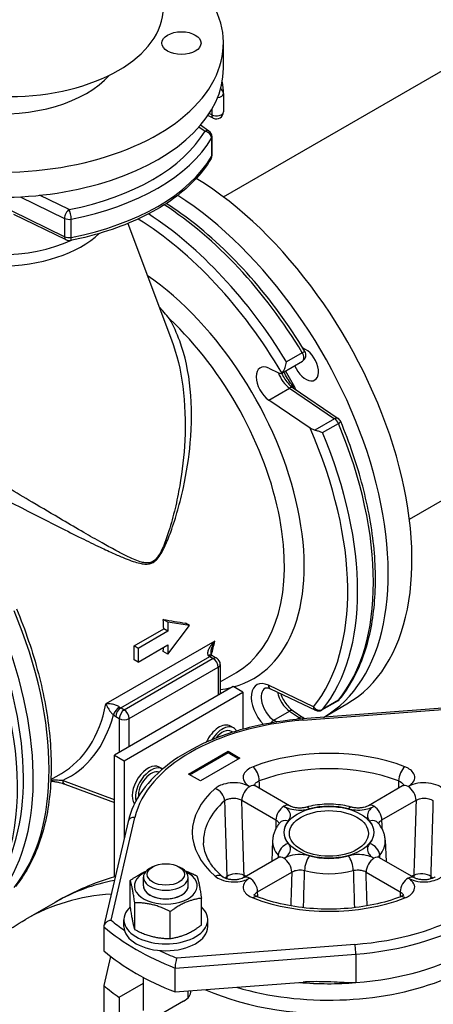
# Model space of a CAD drawing. Header units: millimetres. Extents: x 0 to 5940, y 0 to 4200.
# Tile 6 of 52: x 700 to 795, y 750 to 975. Entities that reach past the tile are written whole.
import ezdxf

# ---------------------------------------------------------------- set-up
doc = ezdxf.new("R2010")
doc.units = ezdxf.units.MM
doc.header["$LTSCALE"] = 50
doc.layers.add('02-LINIE-035', color=2, linetype='CONTINUOUS')

msp = doc.modelspace()

# ---------------------------------------------------------------- linework, layer by layer
at = {"layer": '02-LINIE-035'}
for p, q in [((746.9, 934.26), (1074.47, 1123.38)), ((789.46, 860.54), (1117.03, 1049.67)), ((746.9, 963.72), (746.9, 969.47)), ((746.89, 957.9), (746.89, 953.72)), ((744.59, 952.28), (743.34, 952.89)), ((744.26, 953.02), (743.63, 953.32)), ((744.26, 954.35), (744.26, 953.02)), ((743.6, 949.34), (741.65, 950.68)), ((741.3, 950.28), (742.69, 949.33)), ((744.21, 947.73), (744.21, 943.54)), ((744.29, 943.84), (744.29, 948.02)), ((700.37, 934.29), (710.55, 929.35)), ((711.58, 931.37), (704.84, 934.64)), ((710.55, 925.17), (698.58, 930.97)), ((710.88, 924.44), (698.91, 930.24)), ((710.55, 929.35), (710.55, 925.17)), ((712.09, 925.01), (712.09, 929.19)), ((725.01, 928.17), (735.02, 901.54)), ((760.24, 893.98), (764.99, 896.72)), ((764.96, 898.62), (761.34, 896.53)), ((757.29, 895.08), (759.54, 894.01)), ((757.29, 887.79), (762.05, 890.53)), ((762.05, 890.53), (772.36, 883.53)), ((762.84, 890.61), (773.16, 883.61)), ((766.72, 881.4), (757.29, 887.79)), ((772.36, 883.53), (767.85, 880.93)), ((769.6, 880.35), (773.22, 882.44)), ((734.17, 837), (733.13, 837.6)), ((739.15, 836.22), (734.17, 837)), ((734.17, 837), (734.17, 834.91)), ((734.17, 829.69), (739.15, 836.22)), ((739.15, 836.22), (738.24, 836.74)), ((726.45, 831.53), (733.24, 835.45)), ((734.17, 834.91), (727.38, 830.99)), ((734.17, 834.91), (733.24, 835.45)), ((744.91, 832.63), (720.02, 818.26)), ((727.38, 830.99), (726.45, 831.53)), ((727.38, 827.86), (734.17, 831.78)), ((734.17, 831.78), (734.17, 829.69)), ((723.39, 817.36), (743.76, 829.11)), ((727.38, 830.99), (727.38, 827.86)), ((734.17, 829.69), (733.13, 830.29)), ((743.76, 829.11), (744.58, 828.64)), ((744.56, 829.19), (745.38, 828.72)), ((744.58, 828.64), (724.21, 816.88)), ((727.38, 827.86), (726.45, 828.39)), ((746.18, 827.33), (746.18, 820.58)), ((725.34, 814.92), (745.71, 826.68)), ((745.71, 826.68), (745.71, 820.31)), ((746.18, 823.36), (749.87, 825.49)), ((749.1, 822.27), (721.95, 806.59)), ((751.36, 820.96), (749.1, 822.27)), ((767.51, 817.62), (757.19, 822.53)), ((724.21, 805.29), (751.36, 820.96)), ((751.36, 820.96), (751.36, 812.49)), ((757.64, 821.74), (767.95, 816.83)), ((769.44, 816.89), (773.06, 818.98)), ((773.22, 819.11), (769.6, 817.02)), ((769.8, 815.2), (775.15, 818.28)), ((724.21, 816.88), (723.39, 817.36)), ((758.42, 814.54), (762.05, 816.63)), ((762.05, 816.63), (764.29, 815.11)), ((762.84, 816.71), (765.09, 815.19)), ((800.24, 817.54), (765, 814.83)), ((765.13, 814.54), (800.24, 817.24)), ((722.26, 815.4), (723.08, 814.92)), ((723.08, 814.92), (723.08, 807.25)), ((725.34, 808.55), (725.34, 814.92)), ((749.22, 812.8), (748.49, 813.22)), ((759.03, 814.13), (758.42, 814.54)), ((764.29, 815.11), (763.6, 814.71)), ((749.03, 811.8), (748.74, 811.97)), ((721.95, 806.59), (724.21, 805.29)), ((721.95, 778.74), (721.95, 806.59)), ((738.92, 802.23), (747.97, 807.45)), ((739.15, 802.09), (747.97, 807.19)), ((747.97, 807.45), (750.69, 805.88)), ((747.97, 807.45), (747.97, 807.19)), ((747.97, 807.19), (750.46, 805.75)), ((724.21, 805.29), (724.21, 787.6)), ((750.69, 805.88), (741.63, 800.66)), ((707.42, 800.98), (709.82, 802.36)), ((732.93, 803.39), (732.2, 803.81)), ((741.63, 800.66), (738.92, 802.23)), ((721.95, 796.32), (710.06, 800.77)), ((710.63, 799.92), (721.95, 795.69)), ((762.02, 794.98), (754.2, 799.5)), ((787.9, 799.5), (780.08, 794.98)), ((751.11, 796.23), (758.93, 791.72)), ((783.17, 791.72), (790.99, 796.23)), ((725.09, 791.38), (719.57, 767.5)), ((721.21, 768.8), (726.64, 792.32)), ((758.17, 787.07), (757.96, 782.21)), ((783.93, 787.07), (784.14, 782.21)), ((759.46, 783.08), (751.64, 778.56)), ((790.46, 778.56), (782.64, 783.08)), ((731.09, 781.19), (730.55, 780.94)), ((736.34, 781.19), (736.88, 780.94)), ((754.73, 775.3), (762.55, 779.81)), ((779.55, 779.81), (787.37, 775.3)), ((725.57, 771.73), (725.57, 777.89)), ((728.6, 776.65), (728.6, 778.62)), ((738.84, 776.65), (738.84, 778.62)), ((708.38, 772.87), (701.59, 768.95)), ((726.6, 766.64), (726.6, 772.8)), ((741.86, 767.67), (741.86, 773.83)), ((734.74, 764.61), (734.74, 770.77)), ((724.12, 767.34), (724.12, 768.91)), ((743.32, 767.34), (743.32, 768.91)), ((719.54, 767.26), (719.54, 761.77)), ((776.98, 763.26), (736.23, 760.12)), ((721.09, 760.52), (719.54, 753.83)), ((735.83, 757.85), (777.19, 761.04)), ((777.19, 761.04), (777.19, 754.51)), ((735.83, 752.37), (735.83, 757.85)), ((728.6, 748.17), (728.6, 755.7)), ((735.83, 752.37), (765.13, 754.62)), ((719.54, 753.83), (719.54, 743.9)), ((723.04, 751.15), (728.6, 754.36)), ((738.84, 751.09), (738.84, 752.6)), ((723.04, 751.15), (723.04, 741.22)), ((737.79, 750.26), (731.19, 746.45))]:
    msp.add_line(p, q, dxfattribs=at)
for centre, start, end in [((745.29, 957.9), 0, 2.4743), ((745.29, 953.72), 244.1519, 0), ((742.69, 948.02), 0, 55.4697), ((742.69, 943.84), 329.6558, 0), ((711.58, 925.88), 244.1519, 281.0413), ((764.19, 898.11), 300, 31.2257), ((772.26, 882.29), 22.7611, 55.8481), ((744.58, 827.33), 0, 60), ((772.26, 820.36), 300, 320.8597), ((768.64, 818.27), 244.5303, 300), ((764.19, 813.86), 38.6715, 55.8481)]:
    msp.add_arc(centre, 1.6, start, end, dxfattribs=at)
for centre, major_axis, ratio, start_param, end_param in [((695.7, 969.47), (51.2, 0), 0.57735, 2.269605, 7.033178), ((697.96, 977.57), (35.2, 0), 0.57735, 3.141593, 6.283185), ((695.7, 969.47), (-28.16, 0), 0.57735, 0.150055, 2.671711), ((695.7, 963.72), (-51.2, 0), 0.57735, 0, 3.141593), ((745.29, 957.9), (1.6, 0), 0.57735, 4.882958, 6.283185), ((745.29, 957.9), (1.6, 0.07), 0.816243, 0, 0.900116), ((745.29, 953.72), (1.6, 0), 0.57735, 4.014257, 6.283185), ((745.29, 953.72), (-0.7, -1.44), 0.524834, 5.457801, 6.283185), ((695.7, 958.5), (49.6, 0), 0.57735, 5.03831, 5.957264), ((742.69, 948.02), (0.91, 1.32), 0.625473, 0, 0.83301), ((742.69, 948.02), (1.38, -0.81), 0.773513, 0.425184, 1.99598), ((695.7, 957.19), (51.2, 0), 0.57735, 5.03831, 5.957264), ((742.69, 948.02), (1.6, 0), 0.57735, 5.957264, 6.283185), ((742.69, 943.84), (1.6, 0), 0.57735, 5.957264, 6.283185), ((695.7, 953.01), (51.2, 0), 0.57735, 5.03831, 5.957264), ((742.69, 943.84), (1.38, -0.81), 0.773513, 0, 0.425184), ((739.15, 880.64), (36, -62.35), 0.57735, 0, 2.325817), ((733.72, 877.5), (36, -62.35), 0.57735, 0.002442, 2.302558), ((711.58, 930.06), (-0.7, -1.44), 0.524834, 3.887004, 5.457801), ((711.58, 930.06), (-0.31, 1.57), 0.261427, 4.071196, 5.641992), ((726.7, 873.45), (-36, 62.35), 0.57735, 4.749431, 5.437867), ((730.32, 875.54), (36, -62.35), 0.57735, 1.607838, 2.296329), ((711.58, 930.06), (-1.6, 0), 0.57735, 0.872665, 1.896717), ((725.57, 872.8), (35.2, -60.97), 0.57735, 1.585111, 2.320025), ((695.7, 933.8), (26.58, 0), 0.57735, 3.681407, 5.743371), ((695.7, 936.21), (-26.29, 0), 0.57735, 0.896193, 2.245399), ((711.58, 925.88), (-1.6, 0), 0.57735, 0.872665, 1.896717), ((711.58, 925.88), (-0.7, -1.44), 0.524834, 5.457801, 6.283185), ((711.58, 925.88), (0.31, -1.57), 0.261427, 0, 0.929603), ((725.57, 872.8), (28.16, -48.77), 0.57735, 6.135727, 8.541319), ((723.31, 871.49), (26.56, -46), 0.57735, 0, 2.051367), ((648.86, 828.51), (-36, 62.35), 0.57735, 3.497525, 6.283185), ((765.72, 895.98), (2.08, -3.6), 0.57735, 4.467853, 8.839321), ((764.19, 898.11), (1.37, 0.83), 0.030238, 0, 0.954993), ((764.19, 898.11), (0.8, -1.39), 0.57735, 0, 1.607838), ((757.57, 891.27), (-2.24, 3.88), 0.57735, 5.585054, 8.552113), ((732.81, 876.98), (28.8, -49.88), 0.57735, 1.502444, 1.588283), ((762.32, 894.02), (2.24, -3.88), 0.57735, 4.386342, 5.410521), ((759.44, 895.36), (0.8, -1.39), 0.57735, 5.585054, 6.308863), ((761.95, 889.29), (0.9, 1.32), 0.524834, 0, 0.825385), ((772.26, 882.29), (0.9, 1.32), 0.524834, 0, 0.825385), ((772.26, 882.29), (0.8, -1.39), 0.57735, 1.354243, 2.268928), ((725.57, 872.8), (35.2, -60.97), 0.57735, 0.216553, 1.383254), ((772.26, 882.29), (1.48, 0.62), 0.175436, 5.339053, 6.283185), ((730.32, 875.54), (36, -62.35), 0.57735, 0.216553, 1.354243), ((726.7, 873.45), (36, -62.35), 0.57735, 0.216553, 1.354243), ((732.94, 850.36), (-1.6, 2.77), 0.57735, 1.076635, 1.147964), ((656.1, 832.69), (36, -62.35), 0.57735, 0.216553, 1.354243), ((651.35, 829.95), (35.2, -60.97), 0.57735, 0.293923, 1.354243), ((652.48, 830.6), (36, -62.35), 0.57735, 0.255537, 1.354243), ((695.7, 855.55), (-26.56, 46), 0.57735, 3.963143, 4.011428), ((700.68, 858.43), (-69.87, 20.13), 0.176059, 2.103773, 2.188211), ((688.91, 851.63), (-26.56, 46), 0.57735, 3.890838, 3.963143), ((695.7, 855.55), (-26.56, 46), 0.57735, 3.842553, 3.864775), ((708.15, 862.74), (-26.56, 46), 0.57735, 3.637969, 3.720856), ((743.23, 828.18), (1.04, 1.22), 0.426786, 0, 0.878362), ((743.76, 830.42), (0.8, -1.39), 0.57735, 5.262408, 5.497787), ((743.76, 827.81), (0.8, 1.39), 0.57735, 0, 0.785398), ((744.58, 827.33), (0.8, 1.39), 0.57735, 0, 0.785398), ((744.58, 827.33), (0.8, -1.39), 0.57735, 0.785398, 2.356194), ((744.58, 827.33), (1.6, 0), 0.57735, 5.497787, 6.283185), ((757.57, 817.37), (-3.04, 5.27), 0.57735, 5.585054, 8.279367), ((758.33, 823.19), (-0.69, -1.44), 0.625473, 5.450176, 6.283185), ((725.57, 872.8), (28.16, -48.77), 0.57735, 6.041655, 6.11489), ((758.7, 818.02), (-2.24, 3.88), 0.57735, 0, 2.268928), ((762.32, 820.11), (2.24, -3.88), 0.57735, 4.179418, 5.410521), ((683.26, 848.37), (26.56, -46), 0.57735, 0, 0.579263), ((772.26, 820.36), (0.8, -1.39), 0.57735, 0, 0.216553), ((772.26, 820.36), (1.24, -1.01), 0.797426, 5.988187, 6.283185), ((684.39, 849.02), (27.36, -47.39), 0.57735, 6.223137, 6.803961), ((722.87, 816.43), (1.04, 1.22), 0.426786, 0.878362, 2.449158), ((722.26, 818.01), (1.6, -2.77), 0.57735, 5.262408, 5.497787), ((723.39, 816.05), (0.8, 1.39), 0.57735, 0.785398, 2.356194), ((724.21, 815.58), (0.8, 1.39), 0.57735, 0.785398, 2.356194), ((723.39, 818.66), (-0.8, 1.39), 0.57735, 2.120815, 2.356194), ((724.21, 815.58), (-0.8, 1.39), 0.57735, 3.926991, 5.497787), ((761.95, 815.39), (0.9, 1.32), 0.524834, 0, 0.825385), ((768.64, 818.27), (1.24, -1.01), 0.797426, 4.417391, 5.988187), ((768.64, 818.27), (-0.69, -1.44), 0.625473, 5.450176, 6.283185), ((768.64, 818.27), (0.8, -1.39), 0.57735, 0, 0.216553), ((724.21, 815.58), (1.6, 0), 0.57735, 3.926991, 5.497787), ((771.05, 788.9), (-44.8, 0), 0.57735, 4.845044, 6.15053), ((745.93, 808.78), (2.56, 4.43), 0.57735, 0, 1.735561), ((746.66, 808.37), (2.56, 4.43), 0.57735, 5.949971, 7.808303), ((758.33, 813.3), (-0.9, -1.32), 0.524834, 3.966977, 4.597074), ((764.19, 813.86), (0.9, 1.32), 0.524834, 0, 0.825385), ((764.19, 813.86), (0.8, -1.39), 0.57735, 1.945937, 2.268928), ((765.13, 813.23), (-0.12, 1.6), 0.107995, 5.66354, 6.283185), ((746.66, 808.37), (2.08, 3.6), 0.57735, 0, 1.318312), ((771.05, 788.9), (-31.27, 0), 0.57735, 4.124017, 5.300761), ((729.64, 799.38), (2.56, 4.43), 0.57735, 0, 2.901367), ((771.05, 786.88), (28.71, 0), 0.57735, 0.982424, 2.159168), ((730.37, 798.96), (2.56, 4.43), 0.57735, 6.263708, 8.865004), ((730.37, 798.96), (2.08, 3.6), 0.57735, 0.115829, 2.427012), ((753.69, 801.83), (0.92, -2.39), 0.453162, 0.901182, 2.437072), ((788.41, 801.83), (0.92, 2.39), 0.453162, 0.704521, 2.24041), ((711.19, 801.42), (-0.56, -1.5), 0.668835, 5.393898, 6.283185), ((752.92, 797.28), (1.28, 2.22), 0.57735, 0, 0.785398), ((789.18, 797.28), (-1.28, 2.22), 0.57735, 5.497787, 6.283185), ((771.05, 788.9), (-31.27, 0), 0.57735, 5.694813, 6.871557), ((745.04, 796.83), (-1.68, 1.94), 0.679199, 3.841964, 5.377854), ((752.92, 797.28), (-1.28, -2.22), 0.57735, 3.926991, 5.497787), ((789.18, 797.28), (-1.28, 2.22), 0.57735, 3.926991, 5.497787), ((771.05, 786.88), (-28.71, 0), 0.57735, 5.694813, 6.307881), ((760.74, 792.76), (1.28, 2.22), 0.57735, 0, 0.785398), ((781.36, 792.76), (-1.28, 2.22), 0.57735, 5.497787, 6.283185), ((760.74, 792.76), (1.28, 2.22), 0.57735, 0.785398, 2.356194), ((766.58, 792.19), (-0.68, 2.47), 0.353309, 5.618067, 6.283185), ((771.05, 788.9), (10.33, 0), 0.57735, 1.123296, 2.018296), ((775.52, 792.19), (0.68, 2.47), 0.353309, 0, 0.665119), ((781.36, 792.76), (1.28, -2.22), 0.57735, 0.785398, 2.356194), ((726.64, 791.02), (-1.56, 0.36), 0.809323, 4.897305, 6.283185), ((761.74, 789.39), (-1.97, 1.64), 0.736098, 5.261548, 6.283185), ((771.05, 788.9), (-10.33, 0), 0.57735, 5.835685, 6.730685), ((780.36, 789.39), (1.97, 1.64), 0.736098, 0, 1.021637), ((771.05, 788.9), (10.33, 0), 0.57735, 5.835685, 6.730685), ((771.05, 786.88), (-12.89, 0), 0.57735, 6.25849, 6.730685), ((761.74, 784.23), (1.97, 1.64), 0.736098, 1.021637, 2.557527), ((780.36, 784.23), (1.97, -1.64), 0.736098, 0.584066, 2.119955), ((771.05, 786.88), (12.89, 0), 0.57735, 5.835685, 6.307881), ((771.05, 788.9), (44.8, 0), 0.57735, 4.845044, 6.15053), ((771.05, 787.59), (46.4, 0), 0.57735, 4.845044, 6.15053), ((760.74, 780.86), (-1.28, 2.22), 0.57735, 5.497787, 6.283185), ((760.74, 780.86), (-1.28, 2.22), 0.57735, 3.926991, 5.497787), ((766.58, 781.43), (-0.68, -2.47), 0.353309, 3.806711, 5.342601), ((771.05, 788.9), (-10.33, 0), 0.57735, 1.123296, 2.018296), ((775.52, 781.43), (-0.68, 2.47), 0.353309, 4.082177, 5.618067), ((781.36, 780.86), (-1.28, -2.22), 0.57735, 3.926991, 5.497787), ((781.36, 780.86), (1.28, 2.22), 0.57735, 0, 0.785398), ((733.72, 776.65), (-7.2, 0), 0.57735, 5.422548, 10.285415), ((733.72, 778.62), (-5.12, 0), 0.57735, 5.378313, 10.329651), ((749.82, 778), (-2.56, -0.08), 0.556414, 3.909797, 5.683216), ((771.05, 786.88), (12.89, 0), 0.57735, 4.264889, 5.159889), ((792.28, 778), (-2.56, 0.08), 0.556414, 3.741562, 5.514981), ((772.02, 662.64), (-63.64, 110.23), 0.57735, 6.087454, 6.283185), ((745.04, 776.79), (1.68, 1.94), 0.679199, 0, 0.905331), ((771.05, 769.85), (-27.99, 0), 0.57735, 5.700535, 5.726249), ((749.82, 778), (1.69, -1.93), 0.681781, 3.837777, 4.070161), ((771.05, 777.3), (46.4, 0), 0.57735, 4.239369, 6.348015), ((749.82, 778), (0.88, 2.4), 0.671979, 5.184658, 5.389154), ((769.24, 657.93), (-69.07, 119.64), 0.57735, 5.673636, 5.679067), ((752.92, 776.34), (-1.28, 2.22), 0.57735, 5.497787, 6.283185), ((752.92, 776.34), (1.28, -2.22), 0.57735, 0.785398, 2.356194), ((771.05, 781.06), (46.4, 0), 0.57735, 4.845044, 6.15053), ((789.18, 776.34), (1.28, 2.22), 0.57735, 0.785398, 2.356194), ((789.18, 776.34), (1.28, 2.22), 0.57735, 0, 0.785398), ((772.86, 657.93), (-69.07, -119.64), 0.57735, 3.745711, 3.751142), ((792.28, 778), (0.88, -2.4), 0.671979, 4.035624, 4.24012), ((792.28, 778), (1.69, 1.93), 0.681781, 5.354617, 5.587001), ((771.05, 769.85), (-27.99, 0), 0.57735, 3.698531, 3.724243), ((733.72, 776.65), (-5.12, 0), 0.57735, 6.280368, 9.427596), ((733.72, 776.65), (5.12, 0), 0.57735, 3.141593, 6.283185), ((765.23, 658.72), (-63.64, 110.23), 0.57735, 6.008373, 6.283185), ((753.69, 771.79), (0.92, 2.39), 0.453162, 0, 0.704521), ((771.05, 788.9), (31.27, 0), 0.57735, 4.124017, 5.300761), ((788.41, 771.79), (-0.92, 2.39), 0.453162, 5.578665, 6.283185), ((733.72, 768.91), (9.6, 0), 0.57735, 2.583031, 6.841747), ((771.05, 788.9), (-60.8, 0), 0.57735, 0.609753, 0.691705), ((771.05, 787.59), (62.4, 0), 0.57735, 3.74131, 4.112671), ((733.72, 767.34), (9.6, 0), 0.57735, 3.141593, 6.283185), ((771.05, 782.11), (62.4, 0), 0.57735, 3.74131, 4.112671), ((771.05, 788.9), (-60.8, 0), 0.57735, 0.879091, 0.961043), ((776.98, 761.96), (-0.12, 1.6), 0.107995, 4.092743, 5.66354), ((771.05, 774.16), (62.4, 0), 0.57735, 3.74131, 3.834552), ((733.72, 752.61), (5.76, 0), 0.57735, 5.497787, 6.294992), ((771.05, 774.16), (46.4, 0), 0.57735, 4.058234, 4.845044), ((771.05, 781.06), (-46.4, 0), 0.57735, 1.424447, 1.703452)]:
    msp.add_ellipse(centre, major_axis=major_axis, ratio=ratio, start_param=start_param, end_param=end_param, dxfattribs=at)
for centre, major_axis in [((737.3, 969.47), (4.48, 0)), ((771.05, 788.9), (10.24, 0)), ((771.05, 788.65), (9.04, 0)), ((733.72, 779.26), (4.25, 0))]:
    msp.add_ellipse(centre, major_axis=major_axis, ratio=0.57735, dxfattribs=at)
for points in [[(746.6, 960.51), (746.75, 959.67), (746.85, 958.82), (746.88, 957.97)], [(755.17, 798.94), (755.15, 799.52), (755.13, 800.09), (755.11, 800.67)], [(786.99, 800.67), (786.97, 800.09), (786.95, 799.52), (786.93, 798.94)], [(759.77, 791.03), (759.77, 791.03), (759.77, 791.03), (759.77, 791.03)], [(782.33, 791.03), (782.33, 791.03), (782.33, 791.03), (782.33, 791.03)], [(759.43, 783.66), (759.43, 783.46), (759.42, 783.25), (759.41, 783.05)], [(782.44, 783.21), (782.47, 783.37), (782.55, 783.52), (782.67, 783.66)], [(782.69, 783.05), (782.68, 783.25), (782.67, 783.46), (782.67, 783.66)], [(754.77, 774.12), (754.75, 774.51), (754.74, 774.9), (754.73, 775.3)], [(787.37, 775.3), (787.36, 774.9), (787.35, 774.51), (787.34, 774.12)]]:
    msp.add_open_spline(points, degree=3, dxfattribs=at)
for points, knots in [([(744.07, 943.03), (743.03, 941.25), (741.71, 939.54), (738.58, 936.31), (736.78, 934.79), (732.74, 931.99), (730.51, 930.7), (725.69, 928.39), (723.11, 927.37), (717.68, 925.61), (714.83, 924.88), (711.89, 924.31)], [5.8237082, 5.8237082, 5.8237082, 5.8237082, 6.0074991, 6.0074991, 6.1912899, 6.1912899, 6.3750807, 6.3750807, 6.5588715, 6.5588715, 6.7426624, 6.7426624, 6.7426624, 6.7426624]), ([(765.56, 898.94), (761.87, 905.02), (757.67, 910.76), (748.59, 921.05), (743.71, 925.61), (737.09, 930.59), (735.46, 931.72), (733.83, 932.76)], [0.8224402, 0.8224402, 0.8224402, 0.8224402, 1.1217826, 1.1217826, 1.4211251, 1.4211251, 1.5176456, 1.5176456, 1.5176456, 1.5176456]), ([(734.58, 906.35), (734.57, 906.36), (734.57, 906.37), (733.78, 907.36), (732.97, 908.31), (732.14, 909.21)], [-4.7452167, -4.7452167, -4.7452167, -4.7452167, -4.7395598, -4.7395598, -4.1362121, -4.1362121, -4.1362121, -4.1362121]), ([(730.82, 850.66), (731.14, 850.85), (731.45, 851.1), (732.07, 851.78), (732.37, 852.23), (732.92, 853.15), (733.17, 853.63), (733.95, 855.25), (734.41, 856.42), (735.45, 859.26), (735.98, 860.96), (736.94, 864.35), (737.36, 866.06), (738.48, 871.18), (739.01, 874.6), (739.69, 882.17), (739.72, 886.31), (738.94, 894.16), (738.15, 897.89), (736.25, 903.09), (735.48, 904.77), (734.58, 906.35)], [-50.507213, -50.507213, -50.507213, -50.507213, -50.298304, -50.298304, -50.032946, -50.032946, -49.767588, -49.767588, -49.158606, -49.158606, -48.300047, -48.300047, -47.441489, -47.441489, -45.724366, -45.724366, -43.614642, -43.614642, -41.578008, -41.578008, -40.53629, -40.53629, -40.53629, -40.53629]), ([(735.02, 901.54), (736.26, 898.24), (737.1, 894.67), (738.13, 886.95), (738.26, 882.77), (737.88, 875.12), (737.49, 871.65), (736.59, 866.45), (736.24, 864.71), (735.42, 861.26), (734.96, 859.54), (734.05, 856.65), (733.64, 855.46), (732.94, 853.82), (732.72, 853.33), (732.21, 852.41), (731.93, 851.96), (731.36, 851.29), (731.07, 851.04), (730.77, 850.87)], [41.674664, 41.674664, 41.674664, 41.674664, 43.614642, 43.614642, 45.724366, 45.724366, 47.441489, 47.441489, 48.300047, 48.300047, 49.158606, 49.158606, 49.767588, 49.767588, 50.032946, 50.032946, 50.298304, 50.298304, 50.507213, 50.507213, 50.507213, 50.507213]), ([(760.26, 893.99), (760.34, 894.04), (760.41, 894.11), (760.57, 894.31), (760.66, 894.44), (760.84, 894.77), (760.93, 894.99), (761.09, 895.42), (761.15, 895.64), (761.27, 896.08), (761.31, 896.31), (761.34, 896.53), (761.34, 896.53), (761.34, 896.53)], [0, 0, 0, 0, 0.0702595, 0.0702595, 0.1507881, 0.1507881, 0.2580896, 0.2580896, 0.3645241, 0.3645241, 0.4762975, 0.4762975, 0.4772933, 0.4772933, 0.4772933, 0.4772933]), ([(760.21, 893.96), (760.33, 893.7), (760.46, 893.43), (760.84, 892.75), (761.11, 892.34), (761.7, 891.6), (762.02, 891.28), (762.5, 890.86), (762.68, 890.72), (762.84, 890.61)], [3.7297282, 3.7297282, 3.7297282, 3.7297282, 3.9009769, 3.9009769, 4.185999, 4.185999, 4.4684667, 4.4684667, 4.6251225, 4.6251225, 4.6251225, 4.6251225]), ([(763.05, 890.47), (762.96, 890.64), (762.86, 890.81), (762.46, 891.46), (762.12, 891.92), (761.49, 892.87), (761.19, 893.35), (760.86, 893.98), (760.79, 894.12), (760.72, 894.26)], [-3.089584, -3.089584, -3.089584, -3.089584, -2.57085, -2.57085, -1.02519, -1.02519, 0.490176, 0.490176, 0.904209, 0.904209, 0.904209, 0.904209]), ([(730.77, 850.87), (730.52, 850.72), (730.26, 850.63), (729.65, 850.51), (729.29, 850.52), (728.58, 850.62), (728.22, 850.7), (727.36, 850.97), (726.86, 851.16), (725.79, 851.62), (725.22, 851.89), (723.85, 852.56), (723.06, 852.97), (721.23, 853.95), (720.18, 854.53), (717.75, 855.9), (716.35, 856.7), (713.35, 858.44), (711.73, 859.38), (707.82, 861.67), (705.51, 863.04), (699.5, 866.59), (695.75, 868.82), (689.57, 872.5), (687.15, 873.94), (680.78, 877.71), (676.87, 880.02), (670.6, 883.68), (668.12, 885.12), (663.41, 887.82), (661.26, 889.03), (659.43, 890.04), (659.34, 890.09), (659.26, 890.14)], [0, 0, 0, 0, 0.168761, 0.168761, 0.396367, 0.396367, 0.629466, 0.629466, 0.961224, 0.961224, 1.342211, 1.342211, 1.86596, 1.86596, 2.546833, 2.546833, 3.431969, 3.431969, 4.426993, 4.426993, 5.79835, 5.79835, 7.929087, 7.929087, 9.288165, 9.288165, 11.544565, 11.544565, 13.214471, 13.214471, 15.09136, 15.09136, 15.185612, 15.185612, 15.185612, 15.185612]), ([(767.85, 880.93), (767.7, 880.96), (767.55, 881), (767.18, 881.13), (766.91, 881.26), (766.72, 881.4)], [0.2287407, 0.2287407, 0.2287407, 0.2287407, 0.2953839, 0.2953839, 0.4242421, 0.4242421, 0.4242421, 0.4242421]), ([(767.85, 880.93), (768.1, 880.88), (768.35, 880.81), (768.94, 880.63), (769.28, 880.5), (769.59, 880.35), (769.59, 880.35), (769.6, 880.35)], [-0.3149648, -0.3149648, -0.3149648, -0.3149648, -0.1874602, -0.1874602, 0, 0, 0.0010054, 0.0010054, 0.0010054, 0.0010054]), ([(773.5, 819.35), (775.66, 822), (777.41, 825.13), (780.05, 832.18), (780.93, 836.09), (781.81, 844.49), (781.81, 848.99), (780.94, 858.33), (780.06, 863.19), (777.49, 873.02), (775.8, 877.99), (773.74, 882.91)], [5.71434, 5.71434, 5.71434, 5.71434, 5.941878, 5.941878, 6.169416, 6.169416, 6.396954, 6.396954, 6.624492, 6.624492, 6.85203, 6.85203, 6.85203, 6.85203]), ([(675.79, 876.45), (678.15, 875.14), (680.6, 873.8), (685.55, 871.12), (688.07, 869.78), (694.49, 866.37), (698.38, 864.33), (704.61, 861.12), (707.01, 859.9), (711.06, 857.86), (712.74, 857.02), (715.85, 855.49), (717.3, 854.79), (719.82, 853.6), (720.9, 853.09), (722.8, 852.25), (723.62, 851.89), (725.03, 851.32), (725.62, 851.09), (726.74, 850.72), (727.25, 850.56), (728.15, 850.36), (728.52, 850.29), (729.27, 850.24), (729.64, 850.26), (730.29, 850.4), (730.56, 850.51), (730.82, 850.66)], [-10.643543, -10.643543, -10.643543, -10.643543, -9.288165, -9.288165, -7.929087, -7.929087, -5.79835, -5.79835, -4.426993, -4.426993, -3.431969, -3.431969, -2.546833, -2.546833, -1.86596, -1.86596, -1.342211, -1.342211, -0.961224, -0.961224, -0.629466, -0.629466, -0.396367, -0.396367, -0.168761, -0.168761, 0, 0, 0, 0]), ([(699.52, 840.06), (701.58, 835.14), (703.28, 830.17), (705.84, 820.34), (706.72, 815.48), (707.59, 806.14), (707.59, 801.65), (706.71, 793.24), (705.83, 789.33), (703.19, 782.28), (701.44, 779.15), (699.29, 776.5)], [5.71434, 5.71434, 5.71434, 5.71434, 5.941878, 5.941878, 6.169416, 6.169416, 6.396954, 6.396954, 6.624492, 6.624492, 6.85203, 6.85203, 6.85203, 6.85203]), ([(744.91, 832.63), (744.65, 832.37), (744.4, 832.1), (744.02, 831.63), (743.88, 831.43), (743.62, 831.01), (743.51, 830.79), (743.37, 830.44), (743.33, 830.31), (743.27, 830.03), (743.26, 829.89), (743.28, 829.65), (743.32, 829.54), (743.4, 829.39), (743.44, 829.34), (743.49, 829.3)], [-0.0012769, -0.0012769, -0.0012769, -0.0012769, 0.2221856, 0.2221856, 0.3749472, 0.3749472, 0.5408001, 0.5408001, 0.644812, 0.644812, 0.7641538, 0.7641538, 0.8715586, 0.8715586, 0.9386865, 0.9386865, 0.9386865, 0.9386865]), ([(744.16, 830.74), (744.18, 830.81), (744.2, 830.89), (744.29, 831.19), (744.37, 831.43), (744.59, 831.99), (744.74, 832.32), (744.91, 832.63)], [-0.4239723, -0.4239723, -0.4239723, -0.4239723, -0.3749472, -0.3749472, -0.2221856, -0.2221856, 0.0012769, 0.0012769, 0.0012769, 0.0012769]), ([(744.27, 829.4), (744.25, 829.42), (744.23, 829.44), (744.18, 829.52), (744.16, 829.57), (744.11, 829.7), (744.1, 829.77), (744.07, 829.97), (744.07, 830.09), (744.09, 830.35), (744.11, 830.49), (744.14, 830.67), (744.15, 830.7), (744.16, 830.74)], [-0.9386865, -0.9386865, -0.9386865, -0.9386865, -0.8357437, -0.8357437, -0.7435644, -0.7435644, -0.6548985, -0.6548985, -0.5519556, -0.5519556, -0.4490128, -0.4490128, -0.4239723, -0.4239723, -0.4239723, -0.4239723]), ([(744.56, 829.19), (744.54, 829.2), (744.52, 829.21), (744.49, 829.24), (744.47, 829.25), (744.43, 829.27), (744.41, 829.29), (744.37, 829.32), (744.35, 829.33), (744.31, 829.37), (744.29, 829.38), (744.27, 829.4)], [1.5707963, 1.5707963, 1.5707963, 1.5707963, 1.6178721, 1.6178721, 1.6649479, 1.6649479, 1.7120237, 1.7120237, 1.7590996, 1.7590996, 1.8061754, 1.8061754, 1.8061754, 1.8061754]), ([(756.46, 821.9), (756.49, 821.92), (756.52, 821.94), (756.6, 821.96), (756.65, 821.97), (756.78, 821.98), (756.86, 821.98), (757.04, 821.95), (757.14, 821.93), (757.38, 821.86), (757.5, 821.81), (757.64, 821.74)], [3.9269908, 3.9269908, 3.9269908, 3.9269908, 4.0666172, 4.0666172, 4.2062435, 4.2062435, 4.3458698, 4.3458698, 4.4854962, 4.4854962, 4.6251225, 4.6251225, 4.6251225, 4.6251225]), ([(759.99, 820.62), (760, 820.6), (760.01, 820.59), (760.17, 820.14), (760.37, 819.7), (760.84, 818.85), (761.11, 818.44), (761.7, 817.7), (762.02, 817.38), (762.5, 816.96), (762.68, 816.82), (762.84, 816.71)], [3.609375, 3.609375, 3.609375, 3.609375, 3.61956, 3.61956, 3.900977, 3.900977, 4.185999, 4.185999, 4.468467, 4.468467, 4.625123, 4.625123, 4.625123, 4.625123]), ([(723.13, 817.54), (723.08, 817.59), (723.02, 817.63), (722.87, 817.73), (722.76, 817.79), (722.51, 817.91), (722.37, 817.97), (722.1, 818.06), (721.98, 818.09), (721.65, 818.17), (721.45, 818.21), (721.07, 818.26), (720.9, 818.27), (720.48, 818.29), (720.24, 818.28), (720.02, 818.26)], [0, 0, 0, 0, 0.0671279, 0.0671279, 0.1745327, 0.1745327, 0.2938743, 0.2938743, 0.3978861, 0.3978861, 0.5637387, 0.5637387, 0.7165008, 0.7165008, 0.9399635, 0.9399635, 0.9399635, 0.9399635]), ([(720.02, 818.26), (720.09, 818.09), (720.18, 817.9), (720.36, 817.56), (720.44, 817.42), (720.62, 817.12), (720.72, 816.96), (720.9, 816.7), (720.97, 816.6), (721.14, 816.39), (721.23, 816.28), (721.41, 816.08), (721.5, 815.99), (721.63, 815.86), (721.68, 815.81), (721.73, 815.77)], [-0.9399635, -0.9399635, -0.9399635, -0.9399635, -0.7165008, -0.7165008, -0.5637387, -0.5637387, -0.3978861, -0.3978861, -0.2938743, -0.2938743, -0.1745327, -0.1745327, -0.0671279, -0.0671279, 0, 0, 0, 0]), ([(765, 814.83), (761.06, 814.52), (757.18, 813.92), (749.8, 812.15), (746.31, 810.99), (739.93, 808.16), (737.04, 806.49), (732.07, 802.76), (729.98, 800.68), (726.78, 796.22), (725.65, 793.83), (725.09, 791.38)], [2.48885, 2.48885, 2.48885, 2.48885, 2.749947, 2.749947, 3.011044, 3.011044, 3.272141, 3.272141, 3.533238, 3.533238, 3.794335, 3.794335, 3.794335, 3.794335]), ([(753.69, 803.92), (753.16, 803.71), (752.69, 803.45), (751.86, 802.75), (751.56, 802.3), (751.37, 801.44), (751.42, 801.03), (751.76, 800.35), (751.99, 800.07), (752.47, 799.65), (752.68, 799.5), (752.92, 799.37)], [-1.414508, -1.414508, -1.414508, -1.414508, -1.112177, -1.112177, -0.729875, -0.729875, -0.405486, -0.405486, -0.155956, -0.155956, 0, 0, 0, 0]), ([(789.18, 799.37), (789.64, 799.63), (790.01, 799.95), (790.59, 800.73), (790.73, 801.2), (790.62, 802.07), (790.43, 802.46), (789.87, 803.09), (789.55, 803.34), (788.94, 803.69), (788.68, 803.81), (788.41, 803.92)], [-1.414508, -1.414508, -1.414508, -1.414508, -1.110346, -1.110346, -0.728553, -0.728553, -0.404752, -0.404752, -0.155674, -0.155674, 0, 0, 0, 0]), ([(707.4, 800.63), (707.56, 800.61), (707.71, 800.6), (708.13, 800.54), (708.38, 800.5), (708.88, 800.41), (709.12, 800.36), (709.58, 800.25), (709.8, 800.19), (710.23, 800.06), (710.44, 800), (710.63, 799.92)], [0.061423, 0.061423, 0.061423, 0.061423, 0.152677, 0.152677, 0.3053541, 0.3053541, 0.4580311, 0.4580311, 0.6107081, 0.6107081, 0.7633852, 0.7633852, 0.7633852, 0.7633852]), ([(710.06, 800.77), (709.58, 800.79), (709.07, 800.8), (708.17, 800.8), (707.79, 800.8), (707.41, 800.78)], [-0.7633852, -0.7633852, -0.7633852, -0.7633852, -0.375598, -0.375598, -0.1146471, -0.1146471, -0.1146471, -0.1146471]), ([(752.92, 799.37), (752.46, 799.63), (751.91, 799.85), (750.57, 800.18), (749.74, 800.26), (748.24, 800.2), (747.56, 800.09), (746.48, 799.77), (746.04, 799.58), (745.43, 799.23), (745.22, 799.08), (745.04, 798.92)], [-1.4145, -1.4145, -1.4145, -1.4145, -1.110357, -1.110357, -0.728553, -0.728553, -0.404752, -0.404752, -0.155674, -0.155674, 0, 0, 0, 0]), ([(754.2, 799.5), (754.11, 799.55), (754.04, 799.59), (753.94, 799.67), (753.91, 799.7), (753.89, 799.73), (753.89, 799.73), (753.89, 799.73)], [0, 0, 0, 0, 0.1229741, 0.1229741, 0.2459481, 0.2459481, 0.3052199, 0.3052199, 0.3052199, 0.3052199]), ([(754, 799.63), (754.05, 799.86), (754.2, 800.09), (754.61, 800.44), (754.85, 800.57), (755.11, 800.67)], [0.7362172, 0.7362172, 0.7362172, 0.7362172, 1.1121775, 1.1121775, 1.4145077, 1.4145077, 1.4145077, 1.4145077]), ([(786.99, 800.67), (787.13, 800.62), (787.25, 800.56), (787.56, 800.38), (787.72, 800.26), (787.97, 799.97), (788.06, 799.8), (788.1, 799.63)], [0, 0, 0, 0, 0.1556738, 0.1556738, 0.4047518, 0.4047518, 0.6782795, 0.6782795, 0.6782795, 0.6782795]), ([(788.21, 799.73), (788.21, 799.73), (788.21, 799.73), (788.19, 799.7), (788.16, 799.67), (788.06, 799.59), (787.99, 799.55), (787.9, 799.5)], [1.1092775, 1.1092775, 1.1092775, 1.1092775, 1.1685532, 1.1685532, 1.2915304, 1.2915304, 1.4145077, 1.4145077, 1.4145077, 1.4145077]), ([(797.06, 798.92), (796.78, 799.17), (796.43, 799.39), (795.4, 799.87), (794.64, 800.08), (793.04, 800.27), (792.21, 800.25), (790.58, 799.99), (789.8, 799.73), (789.18, 799.37)], [-1.4145, -1.4145, -1.4145, -1.4145, -1.175054, -1.175054, -0.791941, -0.791941, -0.409457, -0.409457, 0, 0, 0, 0]), ([(747.17, 796.08), (747.26, 796.16), (747.36, 796.24), (747.67, 796.42), (747.88, 796.51), (748.43, 796.66), (748.77, 796.71), (749.52, 796.73), (749.93, 796.68), (750.6, 796.49), (750.88, 796.38), (751.11, 796.23)], [0, 0, 0, 0, 0.155674, 0.155674, 0.404752, 0.404752, 0.728553, 0.728553, 1.110357, 1.110357, 1.4145, 1.4145, 1.4145, 1.4145]), ([(747.17, 796.08), (747.19, 795.27), (747.21, 794.46), (747.3, 791.47), (747.37, 789.29), (747.43, 787.11), (747.5, 784.95), (747.56, 782.78), (747.65, 779.99), (747.66, 779.37), (747.68, 778.74)], [-4.131805, -4.131805, -4.131805, -4.131805, -3.674586, -3.674586, -2.444798, -2.444798, -2.444798, -1.222399, -1.222399, -0.870477, -0.870477, -0.870477, -0.870477]), ([(751.63, 779.05), (751.61, 779.67), (751.59, 780.29), (751.51, 783.08), (751.44, 785.25), (751.38, 787.42), (751.31, 789.59), (751.24, 791.77), (751.15, 794.71), (751.13, 795.47), (751.11, 796.23)], [0.870477, 0.870477, 0.870477, 0.870477, 1.222399, 1.222399, 2.444798, 2.444798, 2.444798, 3.674586, 3.674586, 4.103867, 4.103867, 4.103867, 4.103867]), ([(776.2, 794.65), (775.55, 794.83), (774.88, 794.98), (773.51, 795.2), (772.81, 795.27), (771.4, 795.34), (770.7, 795.34), (769.29, 795.27), (768.59, 795.2), (767.22, 794.98), (766.55, 794.83), (765.9, 794.65)], [1.9086946, 1.9086946, 1.9086946, 1.9086946, 2.0876945, 2.0876945, 2.2666945, 2.2666945, 2.4456945, 2.4456945, 2.6246944, 2.6246944, 2.8036944, 2.8036944, 2.8036944, 2.8036944]), ([(790.99, 796.23), (790.97, 795.47), (790.95, 794.71), (790.86, 791.77), (790.79, 789.59), (790.73, 787.42), (790.66, 785.25), (790.59, 783.08), (790.51, 780.29), (790.49, 779.67), (790.47, 779.05)], [0.800507, 0.800507, 0.800507, 0.800507, 1.229788, 1.229788, 2.459576, 2.459576, 2.459576, 3.681975, 3.681975, 4.033898, 4.033898, 4.033898, 4.033898]), ([(790.99, 796.23), (791.3, 796.42), (791.69, 796.57), (792.51, 796.72), (792.93, 796.74), (793.73, 796.66), (794.11, 796.56), (794.62, 796.32), (794.79, 796.21), (794.94, 796.08)], [0, 0, 0, 0, 0.409457, 0.409457, 0.791941, 0.791941, 1.175054, 1.175054, 1.4145, 1.4145, 1.4145, 1.4145]), ([(794.42, 778.74), (794.44, 779.37), (794.46, 779.99), (794.54, 782.78), (794.6, 784.95), (794.67, 787.11), (794.73, 789.29), (794.8, 791.47), (794.89, 794.46), (794.91, 795.27), (794.94, 796.08)], [-4.033898, -4.033898, -4.033898, -4.033898, -3.681975, -3.681975, -2.459576, -2.459576, -2.459576, -1.229788, -1.229788, -0.77257, -0.77257, -0.77257, -0.77257]), ([(760.74, 794.85), (761.13, 794.63), (761.58, 794.44), (762.7, 794.12), (763.38, 794.01), (764.6, 793.97), (765.13, 794), (765.97, 794.13), (766.28, 794.19), (766.58, 794.28)], [-0.9868814, -0.9868814, -0.9868814, -0.9868814, -0.7287185, -0.7287185, -0.4048436, -0.4048436, -0.1557091, -0.1557091, 0, 0, 0, 0]), ([(761.74, 791.48), (761.96, 791.75), (762.11, 792.03), (762.31, 792.79), (762.23, 793.27), (761.71, 794.14), (761.29, 794.53), (760.74, 794.85)], [-0.9868686, -0.9868686, -0.9868686, -0.9868686, -0.7473615, -0.7473615, -0.3641503, -0.3641503, 0, 0, 0, 0]), ([(765.9, 794.65), (765.67, 794.59), (765.41, 794.54), (764.85, 794.47), (764.55, 794.45), (763.96, 794.46), (763.66, 794.49), (763.1, 794.58), (762.85, 794.64), (762.41, 794.79), (762.23, 794.87), (762.07, 794.95), (762.04, 794.97), (762.02, 794.98)], [0, 0, 0, 0, 0.1861579, 0.1861579, 0.3823943, 0.3823943, 0.5797705, 0.5797705, 0.7743829, 0.7743829, 0.9572025, 0.9572025, 0.9868814, 0.9868814, 0.9868814, 0.9868814]), ([(775.52, 794.28), (776.01, 794.14), (776.55, 794.05), (777.78, 793.96), (778.48, 793.99), (779.66, 794.18), (780.15, 794.32), (780.87, 794.59), (781.12, 794.72), (781.36, 794.85)], [-0.9868814, -0.9868814, -0.9868814, -0.9868814, -0.7299208, -0.7299208, -0.4055115, -0.4055115, -0.155966, -0.155966, 0, 0, 0, 0]), ([(780.08, 794.98), (779.96, 794.91), (779.81, 794.84), (779.44, 794.7), (779.22, 794.63), (778.72, 794.53), (778.44, 794.49), (777.86, 794.45), (777.56, 794.45), (776.97, 794.49), (776.68, 794.54), (776.35, 794.61), (776.27, 794.63), (776.2, 794.65)], [0, 0, 0, 0, 0.165111, 0.165111, 0.3441947, 0.3441947, 0.5357197, 0.5357197, 0.7330959, 0.7330959, 0.9304722, 0.9304722, 0.9868814, 0.9868814, 0.9868814, 0.9868814]), ([(781.36, 794.85), (780.97, 794.63), (780.64, 794.37), (780.09, 793.72), (779.91, 793.33), (779.84, 792.63), (779.89, 792.32), (780.1, 791.83), (780.22, 791.65), (780.36, 791.48)], [-0.9868686, -0.9868686, -0.9868686, -0.9868686, -0.7287185, -0.7287185, -0.4048436, -0.4048436, -0.1557091, -0.1557091, 0, 0, 0, 0]), ([(759.77, 791.03), (759.59, 790.81), (759.41, 790.57), (759.1, 790.09), (758.95, 789.84), (758.7, 789.33), (758.59, 789.06), (758.4, 788.51), (758.32, 788.23), (758.21, 787.65), (758.18, 787.36), (758.17, 787.07)], [3.4794909, 3.4794909, 3.4794909, 3.4794909, 3.5640518, 3.5640518, 3.6486128, 3.6486128, 3.7331737, 3.7331737, 3.8177347, 3.8177347, 3.9022956, 3.9022956, 3.9022956, 3.9022956]), ([(758.93, 791.72), (758.91, 791.17), (758.9, 790.62), (758.87, 789.93), (758.87, 789.8), (758.87, 789.66)], [0.8005486, 0.8005486, 0.8005486, 0.8005486, 1.1222274, 1.1222274, 1.2013701, 1.2013701, 1.2013701, 1.2013701]), ([(758.93, 791.72), (759.21, 791.57), (759.42, 791.39), (759.6, 791.09), (759.64, 790.99), (759.67, 790.9)], [0, 0, 0, 0, 0.3641503, 0.3641503, 0.531329, 0.531329, 0.531329, 0.531329]), ([(783.93, 787.07), (783.92, 787.36), (783.89, 787.65), (783.78, 788.23), (783.7, 788.51), (783.52, 789.06), (783.4, 789.33), (783.15, 789.84), (783, 790.09), (782.69, 790.57), (782.51, 790.81), (782.33, 791.03)], [0.8100934, 0.8100934, 0.8100934, 0.8100934, 0.8946543, 0.8946543, 0.9792153, 0.9792153, 1.0637762, 1.0637762, 1.1483371, 1.1483371, 1.2328981, 1.2328981, 1.2328981, 1.2328981]), ([(782.44, 790.9), (782.47, 791.06), (782.56, 791.21), (782.81, 791.49), (782.97, 791.61), (783.17, 791.72)], [0.4555395, 0.4555395, 0.4555395, 0.4555395, 0.7287185, 0.7287185, 0.9868686, 0.9868686, 0.9868686, 0.9868686]), ([(783.24, 789.66), (783.23, 789.8), (783.23, 789.93), (783.2, 790.62), (783.19, 791.17), (783.17, 791.72)], [3.7032314, 3.7032314, 3.7032314, 3.7032314, 3.7823741, 3.7823741, 4.1040529, 4.1040529, 4.1040529, 4.1040529]), ([(746.71, 778.73), (746.14, 779.22), (745.62, 779.73), (744.7, 780.76), (744.3, 781.28), (743.61, 782.33), (743.32, 782.85), (742.86, 783.9), (742.69, 784.42), (742.44, 785.45), (742.37, 785.96), (742.35, 786.47)], [1.7678225, 1.7678225, 1.7678225, 1.7678225, 1.8805579, 1.8805579, 1.9932932, 1.9932932, 2.1060286, 2.1060286, 2.2187639, 2.2187639, 2.3314993, 2.3314993, 2.3314993, 2.3314993]), ([(760.74, 782.95), (761.13, 783.17), (761.46, 783.44), (762.01, 784.08), (762.19, 784.47), (762.27, 785.17), (762.21, 785.48), (762, 785.97), (761.88, 786.15), (761.74, 786.32)], [-0.9868814, -0.9868814, -0.9868814, -0.9868814, -0.7287185, -0.7287185, -0.4048436, -0.4048436, -0.1557091, -0.1557091, 0, 0, 0, 0]), ([(780.36, 786.32), (780.12, 786.03), (779.97, 785.73), (779.81, 785.02), (779.87, 784.61), (780.2, 783.93), (780.43, 783.65), (780.91, 783.23), (781.12, 783.08), (781.36, 782.95)], [-0.9868814, -0.9868814, -0.9868814, -0.9868814, -0.7299208, -0.7299208, -0.4055115, -0.4055115, -0.155966, -0.155966, 0, 0, 0, 0]), ([(759.43, 783.66), (759.51, 783.58), (759.56, 783.48), (759.63, 783.33), (759.65, 783.27), (759.66, 783.21)], [0, 0, 0, 0, 0.1557091, 0.1557091, 0.2516518, 0.2516518, 0.2516518, 0.2516518]), ([(759.77, 783.31), (759.77, 783.31), (759.77, 783.31), (759.75, 783.28), (759.72, 783.25), (759.62, 783.17), (759.55, 783.13), (759.46, 783.08)], [0.6815808, 0.6815808, 0.6815808, 0.6815808, 0.741126, 0.741126, 0.8640037, 0.8640037, 0.9868814, 0.9868814, 0.9868814, 0.9868814]), ([(766.58, 783.52), (766.12, 783.65), (765.63, 783.74), (764.31, 783.85), (763.48, 783.81), (761.97, 783.51), (761.29, 783.27), (760.74, 782.95)], [-0.9868686, -0.9868686, -0.9868686, -0.9868686, -0.7473615, -0.7473615, -0.3641503, -0.3641503, 0, 0, 0, 0]), ([(781.36, 782.95), (780.97, 783.17), (780.52, 783.36), (779.41, 783.68), (778.72, 783.79), (777.5, 783.83), (776.97, 783.8), (776.13, 783.67), (775.82, 783.61), (775.52, 783.52)], [-0.9868686, -0.9868686, -0.9868686, -0.9868686, -0.7287185, -0.7287185, -0.4048436, -0.4048436, -0.1557091, -0.1557091, 0, 0, 0, 0]), ([(782.64, 783.08), (782.55, 783.13), (782.48, 783.17), (782.38, 783.25), (782.35, 783.28), (782.33, 783.31), (782.33, 783.31), (782.33, 783.31)], [0, 0, 0, 0, 0.122875, 0.122875, 0.24575, 0.24575, 0.3052877, 0.3052877, 0.3052877, 0.3052877]), ([(762.55, 779.81), (762.53, 779.24), (762.52, 778.67), (762.44, 776.11), (762.37, 774.12), (762.31, 772.13), (762.31, 772.11), (762.31, 772.09), (762.31, 772.07)], [0.800549, 0.800549, 0.800549, 0.800549, 1.122227, 1.122227, 2.244455, 2.244455, 2.244455, 2.255998, 2.255998, 2.255998, 2.255998]), ([(762.55, 779.81), (762.83, 779.98), (763.17, 780.12), (763.92, 780.29), (764.34, 780.32), (765, 780.28), (765.24, 780.24), (765.47, 780.18)], [0, 0, 0, 0, 0.3641503, 0.3641503, 0.7473615, 0.7473615, 0.9868686, 0.9868686, 0.9868686, 0.9868686]), ([(765.22, 771.65), (765.23, 771.88), (765.24, 772.11), (765.25, 772.34), (765.3, 774.33), (765.36, 776.32), (765.44, 778.94), (765.46, 779.56), (765.47, 780.18)], [-2.375194, -2.375194, -2.375194, -2.375194, -2.244455, -2.244455, -2.244455, -1.122227, -1.122227, -0.77261, -0.77261, -0.77261, -0.77261]), ([(776.63, 780.18), (776.78, 780.22), (776.93, 780.25), (777.35, 780.3), (777.62, 780.31), (778.23, 780.28), (778.57, 780.22), (779.13, 780.04), (779.35, 779.93), (779.55, 779.81)], [0, 0, 0, 0, 0.1557091, 0.1557091, 0.4048436, 0.4048436, 0.7287185, 0.7287185, 0.9868686, 0.9868686, 0.9868686, 0.9868686]), ([(776.63, 780.18), (776.64, 779.56), (776.66, 778.94), (776.74, 776.32), (776.8, 774.33), (776.86, 772.34), (776.86, 772.11), (776.87, 771.88), (776.88, 771.65)], [-4.131992, -4.131992, -4.131992, -4.131992, -3.782374, -3.782374, -2.660147, -2.660147, -2.660147, -2.529408, -2.529408, -2.529408, -2.529408]), ([(779.79, 772.07), (779.79, 772.09), (779.79, 772.11), (779.79, 772.13), (779.73, 774.12), (779.67, 776.11), (779.58, 778.67), (779.57, 779.24), (779.55, 779.81)], [2.648604, 2.648604, 2.648604, 2.648604, 2.660147, 2.660147, 2.660147, 3.782374, 3.782374, 4.104053, 4.104053, 4.104053, 4.104053]), ([(722.18, 778.81), (720.93, 778.43), (719.69, 778.02), (714.99, 776.31), (711.6, 774.73), (708.38, 772.87)], [5.3610573, 5.3610573, 5.3610573, 5.3610573, 5.3967725, 5.3967725, 5.4977871, 5.4977871, 5.4977871, 5.4977871]), ([(745.04, 778.88), (745.39, 778.57), (745.86, 778.3), (747.06, 777.82), (747.84, 777.65), (749.34, 777.54), (750.04, 777.57), (751.22, 777.76), (751.71, 777.9), (752.42, 778.17), (752.68, 778.3), (752.92, 778.43)], [-1.414508, -1.414508, -1.414508, -1.414508, -1.112177, -1.112177, -0.729875, -0.729875, -0.405486, -0.405486, -0.155956, -0.155956, 0, 0, 0, 0]), ([(751.64, 778.56), (751.52, 778.49), (751.37, 778.42), (751.01, 778.28), (750.78, 778.21), (750.29, 778.11), (750.01, 778.07), (749.42, 778.03), (749.12, 778.03), (748.52, 778.08), (748.24, 778.12), (747.72, 778.24), (747.5, 778.31), (747.13, 778.46), (746.98, 778.54), (746.8, 778.65), (746.75, 778.69), (746.71, 778.73)], [0, 0, 0, 0, 0.164814, 0.164814, 0.343848, 0.343848, 0.535333, 0.535333, 0.733845, 0.733845, 0.931976, 0.931976, 1.12201, 1.12201, 1.298111, 1.298111, 1.414508, 1.414508, 1.414508, 1.414508]), ([(752.92, 778.43), (752.46, 778.17), (752.09, 777.85), (751.51, 777.07), (751.37, 776.6), (751.48, 775.73), (751.67, 775.34), (752.23, 774.71), (752.55, 774.46), (753.16, 774.11), (753.42, 773.99), (753.69, 773.88)], [-1.4145, -1.4145, -1.4145, -1.4145, -1.110357, -1.110357, -0.728553, -0.728553, -0.404752, -0.404752, -0.155674, -0.155674, 0, 0, 0, 0]), ([(788.41, 773.88), (788.83, 774.05), (789.21, 774.25), (790.05, 774.84), (790.41, 775.28), (790.74, 776.2), (790.71, 776.69), (790.26, 777.63), (789.8, 778.08), (789.18, 778.43)], [-1.4145, -1.4145, -1.4145, -1.4145, -1.175054, -1.175054, -0.791941, -0.791941, -0.409457, -0.409457, 0, 0, 0, 0]), ([(789.18, 778.43), (789.64, 778.17), (790.19, 777.95), (791.53, 777.62), (792.36, 777.54), (793.86, 777.6), (794.54, 777.71), (795.63, 778.03), (796.06, 778.22), (796.67, 778.57), (796.88, 778.72), (797.06, 778.88)], [-1.414508, -1.414508, -1.414508, -1.414508, -1.110346, -1.110346, -0.728553, -0.728553, -0.404752, -0.404752, -0.155674, -0.155674, 0, 0, 0, 0]), ([(795.39, 778.73), (795.34, 778.68), (795.26, 778.62), (795.03, 778.49), (794.88, 778.42), (794.51, 778.28), (794.29, 778.21), (793.79, 778.11), (793.51, 778.07), (792.93, 778.03), (792.62, 778.03), (792.03, 778.08), (791.74, 778.12), (791.23, 778.24), (791, 778.31), (790.68, 778.45), (790.56, 778.5), (790.46, 778.56)], [0, 0, 0, 0, 0.157961, 0.157961, 0.323196, 0.323196, 0.501823, 0.501823, 0.692957, 0.692957, 0.891346, 0.891346, 1.089633, 1.089633, 1.280036, 1.280036, 1.414508, 1.414508, 1.414508, 1.414508]), ([(754, 774.5), (754.04, 774.63), (754.1, 774.75), (754.31, 775.02), (754.5, 775.17), (754.73, 775.3)], [0.8998886, 0.8998886, 0.8998886, 0.8998886, 1.1103567, 1.1103567, 1.4145002, 1.4145002, 1.4145002, 1.4145002]), ([(787.37, 775.3), (787.68, 775.13), (787.91, 774.92), (788.06, 774.63), (788.08, 774.57), (788.1, 774.5)], [0, 0, 0, 0, 0.4094568, 0.4094568, 0.5146116, 0.5146116, 0.5146116, 0.5146116]), ([(754.61, 774.18), (754.45, 774.24), (754.31, 774.31), (754.09, 774.44), (754.01, 774.5), (753.91, 774.58), (753.89, 774.61), (753.89, 774.61)], [0, 0, 0, 0, 0.1542242, 0.1542242, 0.3084484, 0.3084484, 0.461549, 0.461549, 0.461549, 0.461549]), ([(787.49, 774.18), (785.58, 773.45), (783.51, 772.84), (779.15, 771.91), (776.87, 771.59), (772.23, 771.28), (769.87, 771.28), (765.23, 771.59), (762.95, 771.91), (758.59, 772.84), (756.52, 773.45), (754.61, 774.18)], [0.197026, 0.197026, 0.197026, 0.197026, 0.432375, 0.432375, 0.667724, 0.667724, 0.903073, 0.903073, 1.138421, 1.138421, 1.37377, 1.37377, 1.37377, 1.37377]), ([(788.21, 774.61), (788.21, 774.61), (788.19, 774.58), (788.09, 774.5), (788.01, 774.44), (787.79, 774.31), (787.65, 774.24), (787.49, 774.18)], [0.9529512, 0.9529512, 0.9529512, 0.9529512, 1.1060518, 1.1060518, 1.260276, 1.260276, 1.4145002, 1.4145002, 1.4145002, 1.4145002]), ([(678.25, 746.85), (679.41, 748.6), (680.66, 750.31), (683.31, 753.65), (684.72, 755.27), (687.7, 758.4), (689.27, 759.9), (692.56, 762.76), (694.27, 764.11), (697.84, 766.66), (699.69, 767.85), (701.59, 768.95)], [0.5057073, 0.5057073, 0.5057073, 0.5057073, 0.5616455, 0.5616455, 0.6175837, 0.6175837, 0.6735218, 0.6735218, 0.72946, 0.72946, 0.7853982, 0.7853982, 0.7853982, 0.7853982]), ([(721.21, 768.8), (721.21, 768.8), (721.2, 768.8), (721.08, 768.78), (720.95, 768.75), (720.71, 768.67), (720.59, 768.63), (720.29, 768.47), (720.12, 768.34), (719.83, 768.06), (719.72, 767.9), (719.58, 767.58), (719.54, 767.42), (719.54, 767.26)], [-0.0007591, -0.0007591, -0.0007591, -0.0007591, 0, 0, 0.059883, 0.059883, 0.1193751, 0.1193751, 0.2210258, 0.2210258, 0.3159514, 0.3159514, 0.4077297, 0.4077297, 0.4077297, 0.4077297]), ([(736.23, 760.12), (736.23, 760.12), (736.23, 760.12), (736.2, 760.05), (736.17, 759.97), (736.11, 759.78), (736.08, 759.68), (736.01, 759.39), (735.97, 759.19), (735.9, 758.78), (735.88, 758.58), (735.84, 758.19), (735.83, 758.01), (735.83, 757.85)], [-0.4075085, -0.4075085, -0.4075085, -0.4075085, -0.4067513, -0.4067513, -0.347012, -0.347012, -0.2876627, -0.2876627, -0.1862559, -0.1862559, -0.0915581, -0.0915581, 0, 0, 0, 0]), ([(777.19, 754.51), (776.52, 754.46), (775.78, 754.47), (774.32, 754.52), (773.59, 754.56), (772.03, 754.64), (770.95, 754.69), (769.28, 754.73), (768.44, 754.74), (766.75, 754.72), (765.9, 754.68), (765.13, 754.62)], [0, 0, 0, 0, 0.317837, 0.317837, 0.635674, 0.635674, 1.065835, 1.065835, 1.430553, 1.430553, 1.795271, 1.795271, 1.795271, 1.795271])]:
    msp.add_open_spline(points, degree=3, knots=knots, dxfattribs=at)
for points, weights in [([(725.57, 777.89), (727.51, 779.29), (729.19, 780)], [1, 1.07876992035, 1.07732421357]), ([(738.18, 780.06), (739.42, 779.63), (740.83, 778.92)], [1.06663509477, 1.04856100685, 1]), ([(726.6, 772.8), (726.09, 776.39), (725.57, 777.89)], [1, 1.15470053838, 1]), ([(740.83, 778.92), (741.34, 777.42), (741.86, 773.83)], [1, 1.15470053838, 1]), ([(734.74, 770.77), (730.67, 772.83), (726.6, 772.8)], [1, 1.15470053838, 1]), ([(741.86, 773.83), (738.3, 773.35), (734.74, 770.77)], [1, 1.15470053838, 1]), ([(725.57, 771.73), (726.09, 768.14), (726.6, 766.64)], [1, 1.15470053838, 1]), ([(726.6, 766.64), (730.67, 764.58), (734.74, 764.61)], [1, 1.15470053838, 1]), ([(734.74, 764.61), (738.3, 765.1), (741.86, 767.67)], [1, 1.15470053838, 1])]:
    msp.add_rational_spline(points, weights, degree=2, dxfattribs=at)

doc.saveas('drawing.dxf')
